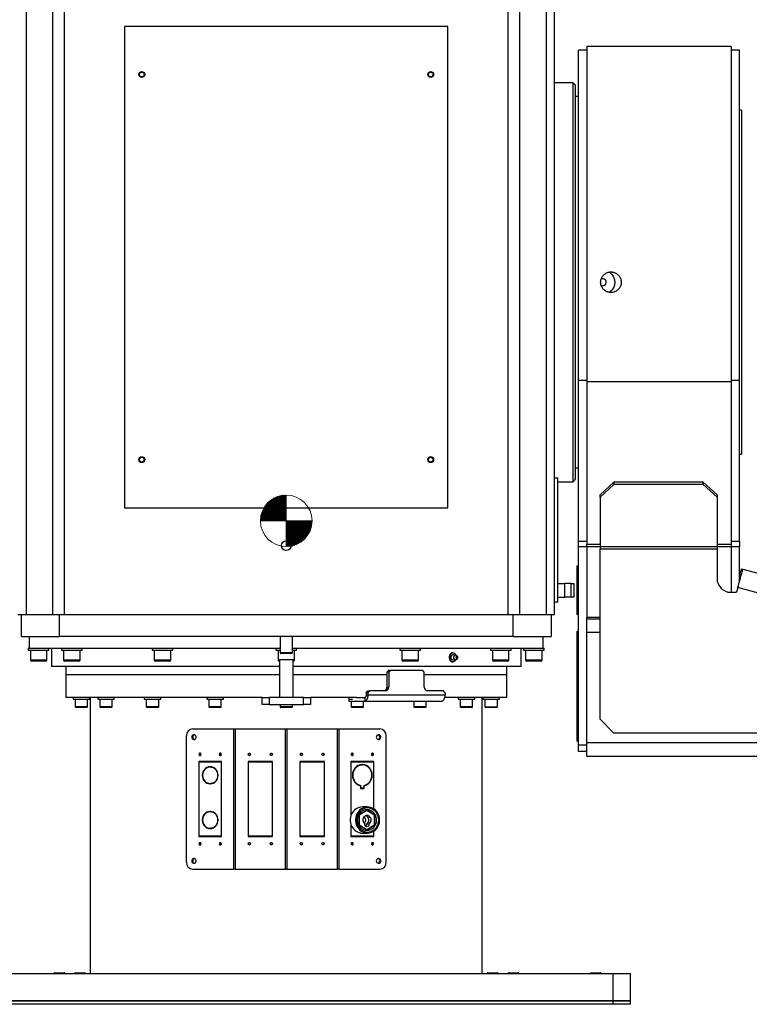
# Model space of a CAD drawing. Header units: millimetres. Extents: x 36 to 588, y 6 to 414.
# Tile 6 of 30: x 182 to 253, y 270 to 366. Entities that reach past the tile are written whole.
import ezdxf

# ---------------------------------------------------------------- set-up
doc = ezdxf.new("R2010")
doc.units = ezdxf.units.MM

# ---------------------------------------------------------------- blocks, each defined once
blk = doc.blocks.new('Schwerpunkt')
at = {"linetype": 'Continuous', "true_color": 0x808080}
h = blk.add_hatch(dxfattribs=at)
h.set_pattern_fill('ANSI31', color=8, scale=0.25, style=0)
edge = h.paths.add_edge_path(flags=0)
edge.add_line((0, 0), (-25, 0))
edge.add_arc((0, 0), 25, 90, 180, ccw=False)
edge.add_line((0, 25), (0, 0))
h = blk.add_hatch(dxfattribs=at)
h.set_pattern_fill('ANSI31', color=8, scale=0.25, style=0)
edge = h.paths.add_edge_path(flags=0)
edge.add_line((0, 0), (25, 0))
edge.add_arc((0, 0), 25, 270, 360, ccw=False)
edge.add_line((0, -25), (0, 0))
at = {"color": 7, "linetype": 'Continuous', "lineweight": 0}
for q in [(0, 25), (-25, 0), (0, -25), (25, 0)]:
    blk.add_line((0, 0), q, dxfattribs=at)
blk.add_circle((0, 0), 25, dxfattribs=at)
for start, end in [(90, 180), (270, 0)]:
    blk.add_arc((0, 0), 25, start, end, dxfattribs=at)

msp = doc.modelspace()

# ---------------------------------------------------------------- linework, layer by layer
at = {"color": 7, "linetype": 'Continuous', "lineweight": 30}
for p, q in [((182.7945, 367.13847), (182.7945, 308.13846)), ((185.36019, 308.13846), (185.36019, 367.13847)), ((186.49156, 308.13846), (186.49156, 367.13847)), ((229.49941, 308.13846), (229.49941, 367.13847)), ((230.63078, 308.13846), (230.63078, 367.13847)), ((233.19646, 367.13847), (233.19646, 308.13846)), ((233.99548, 308.13846), (233.99548, 367.13847)), ((223.66215, 365.13847), (192.32881, 365.13847)), ((192.32881, 365.13847), (192.32881, 318.4718)), ((223.66215, 318.4718), (223.66215, 365.13847)), ((236.32882, 330.82956), (236.32882, 362.83847)), ((237.12882, 363.20513), (237.12882, 330.6746)), ((251.12882, 363.20513), (251.12882, 330.6746)), ((251.92881, 330.82956), (251.92881, 362.83847)), ((235.79548, 321.00513), (235.79548, 359.6718)), ((235.99548, 359.4718), (235.99548, 321.20513)), ((252.12881, 357.00513), (252.12881, 323.6718)), ((236.32882, 330.82956), (237.12882, 330.82956)), ((236.32882, 315.24542), (236.32882, 330.82956)), ((251.12882, 330.6746), (237.12882, 330.6746)), ((237.12882, 330.6746), (237.12882, 314.9587)), ((251.12882, 330.82956), (251.92881, 330.82956)), ((251.12882, 330.6746), (251.12882, 314.9587)), ((251.92881, 315.24542), (251.92881, 330.82956)), ((234.32882, 321.33847), (233.99548, 321.33847)), ((234.32882, 309.33847), (234.32882, 321.33847)), ((238.40696, 319.7389), (239.74029, 320.94731)), ((239.74029, 320.72192), (238.40696, 319.5135)), ((239.74029, 320.94731), (239.74029, 320.72192)), ((248.40696, 320.94731), (239.74029, 320.94731)), ((248.40696, 320.72192), (239.74029, 320.72192)), ((248.40696, 320.72192), (248.40696, 320.94731)), ((248.40696, 320.94731), (249.74029, 319.7389)), ((249.74029, 319.5135), (248.40696, 320.72192)), ((238.40696, 319.5135), (238.40696, 319.7389)), ((238.40696, 319.5135), (238.40696, 314.67986)), ((249.74029, 319.7389), (249.74029, 319.5135)), ((249.74029, 319.5135), (249.74029, 314.67986)), ((192.32881, 318.4718), (223.66215, 318.4718)), ((236.32882, 315.24542), (237.12882, 315.24542)), ((236.32882, 314.68193), (236.32882, 315.24542)), ((251.12882, 315.24542), (251.92881, 315.24542)), ((251.92881, 315.24542), (251.92881, 314.68193)), ((237.12882, 314.68193), (236.32882, 314.68193)), ((236.32882, 295.50513), (236.32882, 314.68193)), ((237.12882, 314.67695), (237.12882, 314.9587)), ((237.12882, 314.9587), (238.40696, 314.9587)), ((237.12882, 314.67695), (237.12882, 307.83847)), ((238.40696, 314.67695), (237.12882, 314.67695)), ((249.74029, 314.67986), (238.40696, 314.67986)), ((238.40696, 314.67986), (238.40696, 314.45447)), ((249.74029, 314.45447), (238.40696, 314.45447)), ((238.40696, 297.96647), (238.40696, 314.45447)), ((249.74029, 314.9587), (251.12882, 314.9587)), ((249.74029, 314.67986), (249.74029, 314.45447)), ((251.12882, 314.67695), (249.74029, 314.67695)), ((249.74029, 314.45447), (249.74029, 311.61345)), ((251.12882, 314.9587), (251.12882, 314.67695)), ((251.92881, 314.68193), (251.12882, 314.68193)), ((251.12882, 314.67695), (251.12882, 310.28012)), ((251.92881, 311.35229), (251.92881, 314.68193)), ((236.32882, 312.80513), (236.16215, 312.80513)), ((236.16215, 312.80513), (236.16215, 308.13846)), ((251.97861, 312.05329), (252.11665, 312.56845)), ((252.11665, 312.56845), (252.24544, 312.53395)), ((252.24544, 312.53395), (268.3442, 308.22029)), ((251.92881, 312.06664), (251.97861, 312.05329)), ((251.97861, 312.05329), (252.1074, 312.01878)), ((234.32882, 311.13847), (234.99548, 311.13847)), ((234.99548, 309.80513), (234.99548, 311.13847)), ((235.59548, 311.13847), (234.99548, 311.13847)), ((235.59548, 309.80513), (235.59548, 311.13847)), ((235.59548, 311.13847), (235.86215, 311.13847)), ((235.86215, 311.13847), (235.86215, 309.80513)), ((251.07363, 310.28012), (251.64153, 310.28012)), ((251.76231, 310.73088), (251.64153, 310.28012)), ((267.86107, 306.41723), (251.76231, 310.73088)), ((234.32882, 309.33847), (233.99548, 309.33847)), ((234.32882, 309.80513), (234.99548, 309.80513)), ((235.59548, 309.80513), (234.99548, 309.80513)), ((235.86215, 309.80513), (235.59548, 309.80513)), ((181.99548, 308.13846), (182.66215, 308.13846)), ((182.32882, 306.00513), (182.32882, 308.13846)), ((182.66215, 308.13846), (182.7945, 308.13846)), ((182.7945, 308.13846), (185.36019, 308.13846)), ((185.36019, 308.13846), (186.49156, 308.13846)), ((185.99548, 308.13846), (185.99548, 306.00513)), ((186.49156, 308.13846), (229.49941, 308.13846)), ((229.49941, 308.13846), (230.63078, 308.13846)), ((229.99548, 306.00513), (229.99548, 308.13846)), ((230.63078, 308.13846), (233.19646, 308.13846)), ((233.19646, 308.13846), (233.32881, 308.13846)), ((233.32881, 308.13846), (233.99548, 308.13846)), ((233.66215, 308.13846), (233.66215, 306.00513)), ((236.32882, 308.13846), (236.16215, 308.13846)), ((238.40696, 307.83847), (237.12882, 307.83847)), ((237.12882, 307.25372), (237.12882, 307.83847)), ((237.12882, 307.70513), (238.40696, 307.70513)), ((236.19548, 306.1718), (236.19548, 306.50513)), ((236.19548, 306.50513), (236.32882, 306.50513)), ((237.12882, 306.3718), (237.12882, 307.25372)), ((182.32882, 306.00513), (185.99548, 306.00513)), ((229.99548, 306.00513), (185.99548, 306.00513)), ((229.99548, 306.00513), (233.66215, 306.00513)), ((236.19548, 306.1718), (236.32882, 306.1718)), ((236.19548, 296.1718), (236.19548, 306.1718)), ((237.12882, 295.70513), (237.12882, 306.3718)), ((238.40696, 306.3718), (237.12882, 306.3718)), ((182.99548, 304.8718), (183.09548, 304.8718)), ((182.99548, 304.6718), (184.99548, 304.6718)), ((183.09944, 304.8718), (186.21087, 304.8718)), ((186.21087, 304.6718), (186.34485, 304.6718)), ((186.21289, 304.8718), (186.34485, 304.8718)), ((186.34485, 304.8718), (186.65686, 304.8718)), ((186.34485, 304.6718), (188.21087, 304.6718)), ((186.65686, 304.8718), (195.16297, 304.8718)), ((194.99548, 304.6718), (195.49548, 304.6718)), ((195.16297, 304.8718), (195.49548, 304.8718)), ((195.49548, 304.8718), (195.93195, 304.8718)), ((195.49548, 304.6718), (196.99548, 304.6718)), ((195.93195, 304.8718), (207.39548, 304.8718)), ((206.99548, 304.6718), (207.39548, 304.6718)), ((208.59548, 304.8718), (220.05901, 304.8718)), ((208.59548, 304.6718), (208.99548, 304.6718)), ((218.99548, 304.6718), (220.49548, 304.6718)), ((220.05901, 304.8718), (220.49548, 304.8718)), ((220.49548, 304.8718), (220.82799, 304.8718)), ((220.49548, 304.6718), (220.99548, 304.6718)), ((220.82799, 304.8718), (229.3341, 304.8718)), ((227.78009, 304.6718), (229.64612, 304.6718)), ((229.3341, 304.8718), (229.64612, 304.8718)), ((229.64612, 304.8718), (229.77807, 304.8718)), ((229.64612, 304.6718), (229.78009, 304.6718)), ((229.78009, 304.8718), (232.89152, 304.8718)), ((230.99548, 304.6718), (232.99548, 304.6718)), ((232.89152, 304.8718), (232.99548, 304.8718)), ((183.99548, 303.7118), (183.19548, 303.7118)), ((183.99548, 303.60513), (183.30215, 303.60513)), ((184.79548, 303.7118), (183.99548, 303.7118)), ((184.68882, 303.60513), (183.99548, 303.60513)), ((187.61087, 303.7118), (186.41087, 303.7118)), ((187.55754, 303.60513), (186.51754, 303.60513)), ((187.90421, 303.60513), (187.55754, 303.60513)), ((188.01087, 303.7118), (187.61087, 303.7118)), ((196.6883, 303.7118), (195.19548, 303.7118)), ((196.59593, 303.60513), (195.30215, 303.60513)), ((196.68882, 303.60513), (196.59593, 303.60513)), ((196.79548, 303.7118), (196.6883, 303.7118)), ((207.32881, 303.7118), (207.19548, 303.7118)), ((207.32881, 303.60513), (207.30215, 303.60513)), ((208.66215, 303.73847), (207.32881, 303.73847)), ((208.59548, 304.40513), (207.39548, 304.40513)), ((208.52881, 304.33847), (207.46215, 304.33847)), ((208.79548, 303.7118), (208.66215, 303.7118)), ((208.68881, 303.60513), (208.66215, 303.60513)), ((220.79548, 303.7118), (219.19548, 303.7118)), ((220.68881, 303.60513), (219.30215, 303.60513)), ((229.58009, 303.7118), (227.98009, 303.7118)), ((229.47342, 303.60513), (228.08676, 303.60513)), ((232.79548, 303.7118), (231.19548, 303.7118)), ((232.68882, 303.60513), (231.30215, 303.60513)), ((207.32881, 303.0718), (185.22881, 303.0718)), ((230.76215, 303.0718), (208.66215, 303.0718)), ((217.75349, 302.53847), (217.92624, 302.73847)), ((218.09422, 302.73847), (217.92148, 302.53847)), ((217.92624, 302.73847), (218.09422, 302.73847)), ((218.09422, 302.73847), (221.20362, 302.73847)), ((221.37637, 302.53847), (221.20362, 302.73847)), ((207.32881, 302.2718), (186.62882, 302.2718)), ((207.32881, 302.2718), (186.62882, 302.2718)), ((217.75349, 302.2718), (208.66215, 302.2718)), ((217.75349, 302.2718), (208.66215, 302.2718)), ((217.92148, 302.53847), (217.75349, 302.53847)), ((217.75349, 302.53847), (217.75349, 301.0718)), ((217.92148, 302.53847), (217.92148, 301.0718)), ((221.37637, 301.0718), (221.37637, 302.53847)), ((229.36215, 302.2718), (221.37637, 302.2718)), ((229.36215, 302.2718), (221.37637, 302.2718)), ((215.73814, 300.53847), (215.91088, 300.73847)), ((216.07887, 300.73847), (215.90613, 300.53847)), ((215.91088, 300.73847), (216.07887, 300.73847)), ((217.63357, 300.73847), (216.07887, 300.73847)), ((217.75349, 301.0718), (217.92148, 301.0718)), ((223.21897, 300.73847), (221.66427, 300.73847)), ((223.39172, 300.53847), (223.21897, 300.73847)), ((205.66215, 300.0718), (186.62882, 300.0718)), ((187.33519, 299.90513), (188.93519, 299.90513)), ((189.73064, 299.90513), (191.33064, 299.90513)), ((194.2326, 299.90513), (194.30354, 299.90513)), ((194.30354, 299.90513), (195.8326, 299.90513)), ((200.29807, 299.90513), (200.52562, 299.90513)), ((200.52562, 299.90513), (201.89808, 299.90513)), ((205.66215, 299.40513), (205.66215, 300.0718)), ((205.66215, 300.0718), (206.32881, 300.0718)), ((206.32881, 300.0718), (206.32881, 299.40513)), ((209.66215, 300.0718), (206.32881, 300.0718)), ((209.66215, 299.40513), (209.66215, 300.0718)), ((209.66215, 300.0718), (210.32881, 300.0718)), ((210.32881, 300.0718), (210.32881, 299.40513)), ((214.79705, 300.0718), (210.32881, 300.0718)), ((214.05824, 300.0718), (214.05824, 299.73847)), ((214.05824, 299.73847), (215.60375, 299.73847)), ((214.10066, 299.90513), (214.40625, 299.90513)), ((214.79705, 300.0718), (215.60375, 300.0718)), ((215.60375, 300.0718), (215.60375, 299.73847)), ((215.60375, 299.73847), (223.08934, 299.73847)), ((215.73814, 300.53847), (215.73814, 300.33847)), ((215.90613, 300.53847), (215.73814, 300.53847)), ((215.73814, 300.33847), (215.90613, 300.33847)), ((215.90613, 300.53847), (215.90613, 300.33847)), ((215.90613, 300.33847), (223.39172, 300.33847)), ((229.36215, 300.0718), (223.36021, 300.0718)), ((223.39172, 300.53847), (223.39172, 300.33847)), ((224.66033, 299.90513), (225.91127, 299.90513)), ((225.91127, 299.90513), (226.26033, 299.90513)), ((227.05577, 299.90513), (228.50552, 299.90513)), ((228.50552, 299.90513), (228.65577, 299.90513)), ((188.56742, 299.18513), (187.53519, 299.18513)), ((188.50979, 299.10513), (187.61519, 299.10513)), ((188.65519, 299.10513), (188.50979, 299.10513)), ((188.73519, 299.18513), (188.56742, 299.18513)), ((191.07913, 299.18513), (189.93063, 299.18513)), ((191.006, 299.10513), (190.01064, 299.10513)), ((191.05064, 299.10513), (191.006, 299.10513)), ((191.13064, 299.18513), (191.07913, 299.18513)), ((195.6326, 299.18513), (194.4326, 299.18513)), ((195.5526, 299.10513), (194.5126, 299.10513)), ((201.69808, 299.18513), (200.49808, 299.18513)), ((201.61807, 299.10513), (200.57808, 299.10513)), ((206.32881, 299.40513), (205.66215, 299.40513)), ((206.32881, 299.40513), (209.66215, 299.40513)), ((208.59548, 299.18513), (207.39548, 299.18513)), ((208.51548, 299.10513), (207.47548, 299.10513)), ((210.32881, 299.40513), (209.66215, 299.40513)), ((215.49289, 299.18513), (214.29289, 299.18513)), ((215.41289, 299.10513), (214.37289, 299.10513)), ((221.55837, 299.18513), (220.35836, 299.18513)), ((221.47836, 299.10513), (220.43837, 299.10513)), ((226.06033, 299.18513), (224.86033, 299.18513)), ((225.98033, 299.10513), (224.94033, 299.10513)), ((227.25577, 299.18513), (228.45577, 299.18513)), ((228.37577, 299.10513), (227.33577, 299.10513)), ((239.74029, 296.63313), (238.40696, 297.96647)), ((198.92738, 297.03847), (202.901, 297.03847)), ((202.901, 283.43847), (202.901, 297.03847)), ((202.901, 297.03847), (203.03549, 297.03847)), ((203.03549, 297.03847), (203.03549, 283.43847)), ((203.03549, 297.03847), (207.92587, 297.03847)), ((207.92587, 283.43847), (207.92587, 297.03847)), ((207.92587, 297.03847), (208.0651, 297.03847)), ((208.0651, 297.03847), (208.0651, 283.43847)), ((208.0651, 297.03847), (212.95548, 297.03847)), ((212.95548, 283.43847), (212.95548, 297.03847)), ((212.95548, 297.03847), (213.08996, 297.03847)), ((213.08996, 297.03847), (213.08996, 283.43847)), ((213.08996, 297.03847), (217.06359, 297.03847)), ((198.31146, 284.10513), (198.31146, 296.3718)), ((217.67951, 284.10513), (217.67951, 296.3718)), ((236.19548, 296.1718), (236.32882, 296.1718)), ((236.19548, 295.83847), (236.19548, 296.1718)), ((266.40696, 296.63313), (239.74029, 296.63313)), ((236.19548, 295.83847), (236.32882, 295.83847)), ((236.32882, 295.50513), (237.12882, 295.50513)), ((236.32882, 294.83847), (236.32882, 295.50513)), ((237.12882, 294.3718), (237.12882, 295.70513)), ((237.12882, 295.70513), (314.16215, 295.70513)), ((237.12882, 294.83847), (236.32882, 294.83847)), ((298.62852, 294.3718), (237.12882, 294.3718)), ((200.60705, 293.8718), (199.51379, 293.8718)), ((199.51379, 293.8718), (199.51379, 290.25513)), ((199.54459, 293.83847), (200.60705, 293.83847)), ((199.54459, 290.25513), (199.54459, 293.83847)), ((199.61584, 293.8718), (199.61584, 293.83847)), ((200.60705, 293.83847), (200.60705, 293.8718)), ((200.60705, 293.33829), (200.60705, 293.37163)), ((201.7311, 293.8718), (200.63785, 293.8718)), ((200.63785, 293.8718), (200.63785, 293.83847)), ((200.63785, 293.83847), (201.70031, 293.83847)), ((200.63785, 293.37163), (200.63785, 293.33829)), ((200.73989, 293.33829), (200.63785, 293.33829)), ((200.73989, 293.8718), (200.73989, 293.83847)), ((200.73989, 293.36205), (200.73989, 293.33829)), ((201.70031, 293.83847), (201.70031, 290.25513)), ((201.7311, 293.83847), (201.70031, 293.83847)), ((201.7311, 290.25513), (201.7311, 293.8718)), ((205.46415, 293.8718), (204.29094, 293.8718)), ((204.29094, 293.8718), (204.29094, 290.25513)), ((204.32399, 293.83847), (205.46415, 293.83847)), ((204.32399, 290.25513), (204.32399, 293.83847)), ((204.32575, 293.8718), (204.32575, 293.83847)), ((205.46415, 293.83847), (205.46415, 293.8718)), ((206.67041, 293.8718), (205.4972, 293.8718)), ((205.4972, 293.8718), (205.4972, 293.83847)), ((205.4972, 293.83847), (206.63736, 293.83847)), ((205.53201, 293.8718), (205.53201, 293.83847)), ((206.63736, 293.83847), (206.63736, 290.25513)), ((206.67041, 293.83847), (206.63736, 293.83847)), ((206.67041, 290.25513), (206.67041, 293.8718)), ((210.49376, 293.8718), (209.32055, 293.8718)), ((209.32055, 293.8718), (209.32055, 290.25513)), ((209.32055, 293.83847), (209.3536, 293.83847)), ((209.3536, 293.83847), (210.49376, 293.83847)), ((209.3536, 290.25513), (209.3536, 293.83847)), ((210.45895, 293.83847), (210.45895, 293.8718)), ((210.49376, 293.83847), (210.49376, 293.8718)), ((211.70002, 293.8718), (210.52681, 293.8718)), ((210.52681, 293.8718), (210.52681, 293.83847)), ((210.52681, 293.83847), (211.66697, 293.83847)), ((211.66521, 293.83847), (211.66521, 293.8718)), ((211.66697, 293.83847), (211.66697, 290.25513)), ((211.70002, 290.25513), (211.70002, 293.8718)), ((215.35312, 293.8718), (214.25986, 293.8718)), ((214.25986, 293.8718), (214.25986, 290.25513)), ((214.25986, 293.83847), (214.29066, 293.83847)), ((214.29066, 293.83847), (215.35312, 293.83847)), ((214.29066, 290.25513), (214.29066, 293.83847)), ((215.25107, 293.83847), (215.25107, 293.8718)), ((215.25107, 293.53833), (215.25107, 293.56395)), ((215.25107, 293.53833), (215.35312, 293.53833)), ((215.35312, 293.83847), (215.35312, 293.8718)), ((215.35312, 293.53833), (215.35312, 293.57167)), ((216.47717, 293.8718), (215.38391, 293.8718)), ((215.38391, 293.8718), (215.38391, 293.83847)), ((215.38391, 293.83847), (216.44637, 293.83847)), ((215.38391, 293.57167), (215.38391, 293.53833)), ((216.37512, 293.83847), (216.37512, 293.8718)), ((216.44637, 293.83847), (216.44637, 290.25513)), ((216.47717, 290.25513), (216.47717, 293.8718)), ((199.8527, 292.55513), (199.8835, 292.55513)), ((199.8835, 292.5218), (199.8527, 292.5218)), ((201.36139, 292.55513), (201.39219, 292.55513)), ((201.39219, 292.5218), (201.36139, 292.5218)), ((214.41396, 292.55513), (214.44476, 292.55513)), ((214.44476, 292.5218), (214.41396, 292.5218)), ((216.29227, 292.55513), (216.32307, 292.55513)), ((216.32307, 292.5218), (216.29227, 292.5218)), ((200.60705, 291.7053), (200.60705, 291.73864)), ((200.63785, 291.73864), (200.63785, 291.7053)), ((200.73989, 291.73864), (200.63785, 291.73864)), ((200.73989, 291.73864), (200.73989, 291.71489)), ((215.10633, 291.5536), (215.03404, 291.57063)), ((215.10633, 291.5536), (215.20838, 291.5536)), ((215.10633, 291.54487), (215.10633, 291.5536)), ((215.17758, 291.52601), (215.17758, 291.25847)), ((215.17758, 291.2918), (215.20838, 291.2918)), ((215.17758, 291.25847), (215.35312, 291.25847)), ((215.20838, 291.2918), (215.20838, 291.5536)), ((215.35312, 291.2918), (215.20838, 291.2918)), ((215.25107, 291.25847), (215.25107, 291.2918)), ((215.35312, 291.25847), (215.35312, 291.2918)), ((215.52865, 291.2918), (215.38391, 291.2918)), ((215.38391, 291.2918), (215.38391, 291.25847)), ((215.38391, 291.25847), (215.55945, 291.25847)), ((215.4574, 291.25847), (215.4574, 291.2918)), ((215.52865, 291.54487), (215.60094, 291.57063)), ((215.52865, 291.5536), (215.52865, 291.2918)), ((215.52865, 291.52601), (215.55945, 291.52601)), ((215.55945, 291.25847), (215.55945, 291.52601)), ((199.51379, 290.25513), (199.54459, 290.25513)), ((199.54459, 290.2218), (199.51379, 290.2218)), ((199.51379, 290.2218), (199.51379, 286.60513)), ((199.54459, 286.63847), (199.54459, 290.2218)), ((201.70031, 290.25513), (201.7311, 290.25513)), ((201.7311, 290.2218), (201.70031, 290.2218)), ((201.70031, 290.2218), (201.70031, 286.63847)), ((201.7311, 286.60513), (201.7311, 290.2218)), ((204.29094, 290.25513), (204.32399, 290.25513)), ((204.32399, 290.2218), (204.29094, 290.2218)), ((204.29094, 290.2218), (204.29094, 286.60513)), ((204.32399, 286.63847), (204.32399, 290.2218)), ((206.63736, 290.25513), (206.67041, 290.25513)), ((206.67041, 290.2218), (206.63736, 290.2218)), ((206.63736, 290.2218), (206.63736, 286.63847)), ((206.67041, 286.60513), (206.67041, 290.2218)), ((209.32055, 290.25513), (209.3536, 290.25513)), ((209.3536, 290.2218), (209.32055, 290.2218)), ((209.32055, 290.2218), (209.32055, 286.60513)), ((209.3536, 286.63847), (209.3536, 290.2218)), ((211.66697, 290.25513), (211.70002, 290.25513)), ((211.70002, 290.2218), (211.66697, 290.2218)), ((211.66697, 290.2218), (211.66697, 286.63847)), ((211.70002, 286.60513), (211.70002, 290.2218)), ((214.25986, 290.25513), (214.29066, 290.25513)), ((214.29066, 290.2218), (214.25986, 290.2218)), ((214.25986, 290.2218), (214.25986, 288.61065)), ((214.29066, 288.69842), (214.29066, 290.2218)), ((216.44637, 290.25513), (216.47717, 290.25513)), ((216.47717, 290.2218), (216.44637, 290.2218)), ((216.44637, 290.2218), (216.44637, 289.31282)), ((216.47717, 289.29367), (216.47717, 290.2218)), ((200.60705, 289.00496), (200.60705, 289.0383)), ((200.63785, 289.0383), (200.63785, 289.00496)), ((200.73989, 289.00496), (200.63785, 289.00496)), ((200.73989, 289.02871), (200.73989, 289.00496)), ((215.82774, 289.14814), (215.07323, 288.67664)), ((215.07323, 288.67664), (215.07323, 287.73363)), ((215.07323, 288.66701), (215.07588, 288.66701)), ((215.81498, 289.12889), (215.07588, 288.66701)), ((215.07588, 288.66701), (215.07588, 287.74325)), ((215.79694, 289.12889), (215.81498, 289.12889)), ((216.55408, 288.66701), (215.81498, 289.12889)), ((216.58224, 288.67664), (215.82774, 289.14814)), ((216.58224, 288.67664), (216.53868, 288.67664)), ((216.55408, 287.74325), (216.55408, 288.66701)), ((216.58224, 287.73363), (216.58224, 288.67664)), ((199.8527, 288.2218), (199.8835, 288.2218)), ((199.8835, 288.18847), (199.8527, 288.18847)), ((200.60705, 287.37197), (200.60705, 287.40531)), ((200.63785, 287.40531), (200.63785, 287.37197)), ((200.73989, 287.40531), (200.63785, 287.40531)), ((200.73989, 287.40531), (200.73989, 287.38155)), ((201.36139, 288.2218), (201.39219, 288.2218)), ((201.39219, 288.18847), (201.36139, 288.18847)), ((214.25986, 287.79962), (214.25986, 286.60513)), ((214.29066, 286.63847), (214.29066, 287.71184)), ((215.07323, 287.74325), (215.07588, 287.74325)), ((215.07323, 287.73363), (215.82774, 287.26213)), ((215.07588, 287.74325), (215.81498, 287.28137)), ((215.53467, 287.94046), (215.57294, 287.94046)), ((215.79683, 287.83718), (216.02644, 287.83718)), ((215.81498, 287.28137), (216.55408, 287.74325)), ((215.82774, 287.26213), (216.58224, 287.73363)), ((216.58224, 287.73363), (216.53868, 287.73363)), ((199.51379, 286.60513), (200.60705, 286.60513)), ((200.60705, 286.63847), (199.54459, 286.63847)), ((199.61584, 286.63847), (199.61584, 286.60513)), ((199.66036, 286.60513), (199.66036, 286.63847)), ((200.0438, 286.63847), (200.0438, 286.60513)), ((200.60705, 286.60513), (200.60705, 286.63847)), ((201.70031, 286.63847), (200.63785, 286.63847)), ((200.63785, 286.63847), (200.63785, 286.60513)), ((200.63785, 286.60513), (201.7311, 286.60513)), ((200.73989, 286.63847), (200.73989, 286.60513)), ((201.7311, 286.63847), (201.70031, 286.63847)), ((204.29094, 286.60513), (205.46415, 286.60513)), ((205.46415, 286.63847), (204.32399, 286.63847)), ((204.32575, 286.63847), (204.32575, 286.60513)), ((205.46415, 286.60513), (205.46415, 286.63847)), ((206.63736, 286.63847), (205.4972, 286.63847)), ((205.4972, 286.63847), (205.4972, 286.60513)), ((205.4972, 286.60513), (206.67041, 286.60513)), ((205.53201, 286.63847), (205.53201, 286.60513)), ((206.67041, 286.63847), (206.63736, 286.63847)), ((209.32055, 286.63847), (209.3536, 286.63847)), ((209.32055, 286.60513), (210.49376, 286.60513)), ((210.49376, 286.63847), (209.3536, 286.63847)), ((210.45895, 286.60513), (210.45895, 286.63847)), ((210.49376, 286.60513), (210.49376, 286.63847)), ((211.66697, 286.63847), (210.52681, 286.63847)), ((210.52681, 286.63847), (210.52681, 286.60513)), ((210.52681, 286.60513), (211.70002, 286.60513)), ((211.66521, 286.60513), (211.66521, 286.63847)), ((214.25986, 286.63847), (214.29066, 286.63847)), ((214.25986, 286.60513), (215.35312, 286.60513)), ((215.35312, 286.63847), (214.29066, 286.63847)), ((215.17758, 286.95544), (215.17758, 286.92513)), ((215.17758, 286.9518), (215.19917, 286.9518)), ((215.17758, 286.92513), (215.35312, 286.92513)), ((215.25107, 286.92513), (215.25107, 286.94486)), ((215.25107, 286.60513), (215.25107, 286.63847)), ((215.35312, 286.92513), (215.35312, 286.93858)), ((215.35312, 286.60513), (215.35312, 286.63847)), ((215.38391, 286.93847), (215.38391, 286.92513)), ((215.38391, 286.92513), (215.55945, 286.92513)), ((216.44637, 286.63847), (215.38391, 286.63847)), ((215.38391, 286.63847), (215.38391, 286.60513)), ((215.38391, 286.60513), (216.47717, 286.60513)), ((215.4574, 286.92513), (215.4574, 286.93847)), ((215.55945, 286.92513), (215.55945, 286.93847)), ((215.79694, 287.28137), (215.81498, 287.28137)), ((215.94716, 286.60513), (215.94716, 286.63847)), ((216.33061, 286.63847), (216.33061, 286.60513)), ((216.37512, 286.60513), (216.37512, 286.63847)), ((216.44637, 287.09744), (216.44637, 286.63847)), ((216.47717, 286.60513), (216.47717, 287.1166)), ((198.92738, 283.43847), (202.901, 283.43847)), ((203.03549, 283.43847), (202.901, 283.43847)), ((203.03549, 283.43847), (207.92587, 283.43847)), ((208.0651, 283.43847), (207.92587, 283.43847)), ((208.0651, 283.43847), (212.95548, 283.43847)), ((213.08996, 283.43847), (212.95548, 283.43847)), ((213.08996, 283.43847), (217.06359, 283.43847)), ((176.32882, 273.33847), (239.66215, 273.33847)), ((185.52881, 273.40513), (186.46215, 273.40513)), ((187.52881, 273.40513), (188.46215, 273.40513)), ((227.52882, 273.40513), (228.46215, 273.40513)), ((229.52882, 273.40513), (230.46215, 273.40513)), ((237.52881, 273.40513), (238.46215, 273.40513)), ((239.66215, 270.6718), (239.66215, 273.33847)), ((239.66215, 273.33847), (241.32881, 273.33847)), ((241.32881, 273.33847), (241.32881, 270.6718)), ((239.66215, 270.6718), (176.32882, 270.6718)), ((176.32882, 270.6718), (239.66215, 270.6718)), ((239.66215, 270.33847), (176.32882, 270.33847)), ((239.66215, 270.33847), (239.66215, 270.6718)), ((239.66215, 270.6718), (241.32881, 270.6718)), ((241.32881, 270.6718), (239.66215, 270.6718)), ((241.32881, 270.33847), (239.66215, 270.33847)), ((241.32881, 270.6718), (241.32881, 270.33847))]:
    msp.add_line(p, q, dxfattribs=at)
at = {"color": 7, "linetype": 'Continuous', "lineweight": 30, "flags": 128}
for points in [[(238.50542, 340.04028), (238.57126, 340.01409), (238.66215, 340.0016)], [(251.76231, 310.73088), (251.8164, 310.93276), (251.86982, 311.1321), (251.92188, 311.3264), (251.97193, 311.5132), (252.01935, 311.69017), (252.06354, 311.85507), (252.10393, 312.00584), (252.14004, 312.14057), (252.17138, 312.25758), (252.19759, 312.35539), (252.21832, 312.43276), (252.23333, 312.48874), (252.2424, 312.5226), (252.24544, 312.53395)], [(223.85824, 303.9718), (223.8665, 304.07173), (223.89084, 304.16628), (223.92993, 304.25034), (223.98168, 304.31938), (224.04329, 304.36969), (224.11145, 304.39855), (224.18247, 304.4044), (224.25254, 304.38693), (224.31786, 304.34708), (224.37493, 304.287), (224.42066, 304.20992), (224.43676, 304.17104)], [(224.43676, 303.77256), (224.42066, 303.73368), (224.37493, 303.6566), (224.31786, 303.59652), (224.25254, 303.55667), (224.18247, 303.5392), (224.11145, 303.54505), (224.04329, 303.57391), (223.98168, 303.62421), (223.92993, 303.69326), (223.89084, 303.77732), (223.8665, 303.87187), (223.85824, 303.9718)], [(223.97609, 303.9718), (223.98447, 304.0504), (224.00886, 304.12202), (224.04709, 304.18029), (224.09577, 304.22003), (224.15057, 304.23772), (224.20662, 304.23178), (224.25258, 304.2077)], [(224.25258, 303.7359), (224.20662, 303.71182), (224.15057, 303.70588), (224.09577, 303.72357), (224.04709, 303.76331), (224.00886, 303.82158), (223.98447, 303.8932), (223.97609, 303.9718)], [(224.22062, 303.9718), (224.22906, 304.03176), (224.24354, 304.06722)], [(224.24354, 303.87638), (224.22906, 303.91184), (224.22062, 303.9718)], [(224.47107, 303.9718), (224.47645, 304.01007), (224.49178, 304.04251), (224.51472, 304.06419), (224.54178, 304.0718), (224.56884, 304.06419), (224.59178, 304.04251), (224.60711, 304.01007), (224.61249, 303.9718), (224.60711, 303.93353), (224.59178, 303.90109), (224.56884, 303.87941), (224.54178, 303.8718), (224.51472, 303.87941), (224.49178, 303.90109), (224.47645, 303.93353), (224.47107, 303.9718)], [(215.90613, 300.33847), (215.90032, 300.22141), (215.88311, 300.10886), (215.85517, 300.00512), (215.81756, 299.9142), (215.77174, 299.83958), (215.71946, 299.78414), (215.66274, 299.74999), (215.60375, 299.73847)], [(215.73814, 300.33847), (215.73556, 300.28644), (215.72791, 300.23642), (215.71549, 300.19031), (215.69878, 300.1499), (215.67841, 300.11674), (215.65518, 300.0921), (215.62997, 300.07692), (215.60375, 300.0718)], [(223.08934, 299.73847), (223.14833, 299.74999), (223.20505, 299.78414), (223.25733, 299.83958), (223.30315, 299.9142), (223.34076, 300.00512), (223.3687, 300.10886), (223.38591, 300.22141), (223.39172, 300.33847)], [(198.83499, 296.23847), (198.84667, 296.1627), (198.88044, 296.09515), (198.93265, 296.04313), (198.99764, 296.01227), (199.06836, 296.00593), (199.13716, 296.02479), (199.19656, 296.0668), (199.24015, 296.12741), (199.26319, 296.20006), (199.26319, 296.27687), (199.24015, 296.34952), (199.19656, 296.41013), (199.13716, 296.45215), (199.06836, 296.471), (198.99764, 296.46466), (198.93265, 296.43381), (198.88044, 296.38178), (198.84667, 296.31423), (198.83499, 296.23847)], [(216.72483, 296.23847), (216.73651, 296.1627), (216.77029, 296.09515), (216.8225, 296.04313), (216.88748, 296.01227), (216.9582, 296.00593), (217.027, 296.02479), (217.0864, 296.0668), (217.12999, 296.12741), (217.15303, 296.20006), (217.15303, 296.27687), (217.12999, 296.34952), (217.0864, 296.41013), (217.027, 296.45215), (216.9582, 296.471), (216.88748, 296.46466), (216.8225, 296.43381), (216.77029, 296.38178), (216.73651, 296.31423), (216.72483, 296.23847)], [(199.53535, 294.5718), (199.54308, 294.5297), (199.56511, 294.49402), (199.59808, 294.47017), (199.63698, 294.4618), (199.67587, 294.47017), (199.70884, 294.49402), (199.73087, 294.5297), (199.7386, 294.5718), (199.73087, 294.61389), (199.70884, 294.64958), (199.67587, 294.67343), (199.63698, 294.6818), (199.59808, 294.67343), (199.56511, 294.64958), (199.54308, 294.61389), (199.53535, 294.5718)], [(201.50629, 294.5718), (201.51403, 294.5297), (201.53606, 294.49402), (201.56903, 294.47017), (201.60792, 294.4618), (201.64681, 294.47017), (201.67978, 294.49402), (201.70181, 294.5297), (201.70955, 294.5718), (201.70181, 294.61389), (201.67978, 294.64958), (201.64681, 294.67343), (201.60792, 294.6818), (201.56903, 294.67343), (201.53606, 294.64958), (201.51403, 294.61389), (201.50629, 294.5718)], [(214.28142, 294.5718), (214.28915, 294.5297), (214.31118, 294.49402), (214.34415, 294.47017), (214.38304, 294.4618), (214.42193, 294.47017), (214.4549, 294.49402), (214.47693, 294.5297), (214.48467, 294.5718), (214.47693, 294.61389), (214.4549, 294.64958), (214.42193, 294.67343), (214.38304, 294.6818), (214.34415, 294.67343), (214.31118, 294.64958), (214.28915, 294.61389), (214.28142, 294.5718)], [(216.25236, 294.5718), (216.2601, 294.5297), (216.28213, 294.49402), (216.3151, 294.47017), (216.35399, 294.4618), (216.39288, 294.47017), (216.42585, 294.49402), (216.44788, 294.5297), (216.45561, 294.5718), (216.44788, 294.61389), (216.42585, 294.64958), (216.39288, 294.67343), (216.35399, 294.6818), (216.3151, 294.67343), (216.28213, 294.64958), (216.2601, 294.61389), (216.25236, 294.5718)], [(200.73989, 293.33829), (200.88, 293.32056), (200.90116, 293.31528)], [(215.03404, 293.5063), (215.10979, 293.52398), (215.25107, 293.53833)], [(200.90116, 291.76166), (200.88, 291.75637), (200.73989, 291.73864)], [(215.36852, 289.4718), (215.20917, 289.46), (215.05279, 289.42483), (214.90229, 289.36693), (214.76047, 289.2874), (214.62999, 289.1877), (214.51326, 289.0697), (214.41246, 288.93559), (214.32947, 288.78788), (214.26584, 288.62931), (214.22274, 288.46284), (214.201, 288.29157), (214.201, 288.11869), (214.22274, 287.94742), (214.26584, 287.78095), (214.32947, 287.62238), (214.41246, 287.47467), (214.51326, 287.34057), (214.62999, 287.22256), (214.76047, 287.12287), (214.90229, 287.04333), (215.05279, 286.98544), (215.20917, 286.95026), (215.36852, 286.93847), (215.36852, 286.93847)], [(215.87876, 286.93847), (216.03811, 286.95026), (216.19449, 286.98544), (216.34499, 287.04333), (216.4868, 287.12287), (216.61729, 287.22256), (216.73402, 287.34057), (216.83482, 287.47467), (216.91781, 287.62238), (216.98144, 287.78095), (217.02453, 287.94742), (217.04628, 288.11869), (217.04628, 288.29157), (217.02453, 288.46284), (216.98144, 288.62931), (216.91781, 288.78788), (216.83482, 288.93559), (216.73402, 289.0697), (216.61729, 289.1877), (216.4868, 289.2874), (216.34499, 289.36693), (216.19449, 289.42483), (216.03811, 289.46), (215.87876, 289.4718), (215.71941, 289.46), (215.56303, 289.42483), (215.41253, 289.36693), (215.27072, 289.2874), (215.14023, 289.1877), (215.0235, 289.0697), (214.9227, 288.93559), (214.83971, 288.78788), (214.77608, 288.62931), (214.73299, 288.46284), (214.71124, 288.29157), (214.71124, 288.11869), (214.73299, 287.94742), (214.77608, 287.78095), (214.83971, 287.62238), (214.9227, 287.47467), (215.0235, 287.34057), (215.14023, 287.22256), (215.27072, 287.12287), (215.41253, 287.04333), (215.56303, 286.98544), (215.71941, 286.95026), (215.87876, 286.93847)], [(215.87876, 287.03847), (216.03216, 287.05034), (216.18243, 287.08572), (216.32652, 287.1439), (216.46149, 287.22367), (216.58461, 287.32342), (216.69335, 287.44113), (216.78551, 287.57439), (216.85922, 287.72048), (216.91296, 287.87645), (216.94565, 288.0391), (216.95662, 288.20513), (216.94565, 288.37117), (216.91296, 288.53382), (216.85922, 288.68978), (216.78551, 288.83588), (216.69335, 288.96914), (216.58461, 289.08684), (216.46149, 289.1866), (216.32652, 289.26637), (216.18243, 289.32454), (216.03216, 289.35992), (215.87876, 289.3718), (215.72536, 289.35992), (215.57509, 289.32454), (215.431, 289.26637), (215.29603, 289.1866), (215.17291, 289.08684), (215.06417, 288.96914), (214.97201, 288.83588), (214.8983, 288.68978), (214.84456, 288.53382), (214.81187, 288.37117), (214.8009, 288.20513), (214.81187, 288.0391), (214.84456, 287.87645), (214.8983, 287.72048), (214.97201, 287.57439), (215.06417, 287.44113), (215.17291, 287.32342), (215.29603, 287.22367), (215.431, 287.1439), (215.57509, 287.08572), (215.72536, 287.05034), (215.87876, 287.03847)], [(200.73989, 289.00496), (200.88, 288.98723), (200.90116, 288.98194)], [(215.82774, 287.20513), (215.96877, 287.21685), (216.10649, 287.25174), (216.23768, 287.30897), (216.35926, 287.3872), (216.46838, 287.48461), (216.56249, 287.59891), (216.63937, 287.72741), (216.69724, 287.86712), (216.73472, 288.01474), (216.75094, 288.16683), (216.74552, 288.31982), (216.71859, 288.47011), (216.67078, 288.6142), (216.60321, 288.7487), (216.51746, 288.87046), (216.41555, 288.97662), (216.29986, 289.0647), (216.1731, 289.13264), (216.03825, 289.17883), (215.89846, 289.2022), (215.75701, 289.2022), (215.61723, 289.17883), (215.48237, 289.13264), (215.35562, 289.0647), (215.23992, 288.97662), (215.13801, 288.87046), (215.05226, 288.7487), (214.98469, 288.6142), (214.93688, 288.47011), (214.90995, 288.31982), (214.90453, 288.16683), (214.92076, 288.01474), (214.95824, 287.86712), (215.0161, 287.72741), (215.09298, 287.59891), (215.18709, 287.48461), (215.29621, 287.3872), (215.41779, 287.30897), (215.54898, 287.25174), (215.68671, 287.21685), (215.82774, 287.20513)], [(216.02644, 287.83718), (216.09978, 287.90059), (216.15747, 287.98074), (216.19633, 288.07323), (216.21422, 288.17297), (216.21017, 288.27448), (216.18439, 288.37218), (216.1383, 288.46069), (216.07443, 288.53515), (215.9963, 288.59148), (215.9082, 288.62655), (215.81498, 288.63847), (215.72176, 288.62655), (215.63366, 288.59148), (215.55553, 288.53515), (215.49166, 288.46069), (215.44557, 288.37218), (215.41979, 288.27448), (215.41574, 288.17297), (215.43363, 288.07323), (215.47249, 287.98074), (215.53018, 287.90059), (215.60352, 287.83718)], [(200.90116, 287.42832), (200.88, 287.42304), (200.73989, 287.40531)], [(215.68159, 287.6085), (215.68901, 287.61258), (215.76502, 287.66283)], [(199.53535, 285.90513), (199.54308, 285.86304), (199.56511, 285.82735), (199.59808, 285.80351), (199.63698, 285.79513), (199.67587, 285.80351), (199.70884, 285.82735), (199.73087, 285.86304), (199.7386, 285.90513), (199.73087, 285.94723), (199.70884, 285.98291), (199.67587, 286.00676), (199.63698, 286.01513), (199.59808, 286.00676), (199.56511, 285.98291), (199.54308, 285.94723), (199.53535, 285.90513)], [(201.50629, 285.90513), (201.51403, 285.86304), (201.53606, 285.82735), (201.56903, 285.80351), (201.60792, 285.79513), (201.64681, 285.80351), (201.67978, 285.82735), (201.70181, 285.86304), (201.70955, 285.90513), (201.70181, 285.94723), (201.67978, 285.98291), (201.64681, 286.00676), (201.60792, 286.01513), (201.56903, 286.00676), (201.53606, 285.98291), (201.51403, 285.94723), (201.50629, 285.90513)], [(214.28142, 285.90513), (214.28915, 285.86304), (214.31118, 285.82735), (214.34415, 285.80351), (214.38304, 285.79513), (214.42193, 285.80351), (214.4549, 285.82735), (214.47693, 285.86304), (214.48467, 285.90513), (214.47693, 285.94723), (214.4549, 285.98291), (214.42193, 286.00676), (214.38304, 286.01513), (214.34415, 286.00676), (214.31118, 285.98291), (214.28915, 285.94723), (214.28142, 285.90513)], [(216.25236, 285.90513), (216.2601, 285.86304), (216.28213, 285.82735), (216.3151, 285.80351), (216.35399, 285.79513), (216.39288, 285.80351), (216.42585, 285.82735), (216.44788, 285.86304), (216.45561, 285.90513), (216.44788, 285.94723), (216.42585, 285.98291), (216.39288, 286.00676), (216.35399, 286.01513), (216.3151, 286.00676), (216.28213, 285.98291), (216.2601, 285.94723), (216.25236, 285.90513)], [(198.83499, 284.23847), (198.84667, 284.1627), (198.88044, 284.09515), (198.93265, 284.04313), (198.99764, 284.01227), (199.06836, 284.00593), (199.13716, 284.02479), (199.19656, 284.0668), (199.24015, 284.12741), (199.26319, 284.20006), (199.26319, 284.27687), (199.24015, 284.34952), (199.19656, 284.41013), (199.13716, 284.45215), (199.06836, 284.471), (198.99764, 284.46466), (198.93265, 284.4338), (198.88044, 284.38178), (198.84667, 284.31423), (198.83499, 284.23847)], [(216.72483, 284.23847), (216.73651, 284.1627), (216.77029, 284.09515), (216.8225, 284.04313), (216.88748, 284.01227), (216.9582, 284.00593), (217.027, 284.02479), (217.0864, 284.0668), (217.12999, 284.12741), (217.15303, 284.20006), (217.15303, 284.27687), (217.12999, 284.34952), (217.0864, 284.41013), (217.027, 284.45215), (216.9582, 284.471), (216.88748, 284.46466), (216.8225, 284.4338), (216.77029, 284.38178), (216.73651, 284.31423), (216.72483, 284.23847)]]:
    msp.add_lwpolyline(points, dxfattribs=at)
at = {"color": 7, "linetype": 'Continuous', "lineweight": 30}
for centre, radius in [((193.99548, 360.4718), 0.28333), ((193.99548, 360.4718), 0.22667), ((221.99548, 360.4718), 0.28333), ((221.99548, 360.4718), 0.22667), ((193.99548, 323.13847), 0.28333), ((193.99548, 323.13847), 0.22667), ((221.99548, 323.13847), 0.28333), ((221.99548, 323.13847), 0.22667), ((207.99548, 314.80513), 0.46667), ((204.42374, 294.57204), 0.10967), ((206.53882, 294.57204), 0.10967), ((209.45335, 294.57204), 0.10967), ((211.56843, 294.57204), 0.10967), ((204.42374, 285.90537), 0.10967), ((206.53882, 285.90537), 0.10967), ((209.45335, 285.90537), 0.10967), ((211.56843, 285.90537), 0.10967)]:
    msp.add_circle(centre, radius, dxfattribs=at)
for centre, radius, start, end in [((238.66215, 340.33847), 0.33687, 270, 116.4052703), ((251.07362, 311.61345), 1.33333, 180, 270), ((183.30215, 303.7118), 0.10667, 180, 270), ((184.68881, 303.7118), 0.10667, 270, 0), ((186.51754, 303.7118), 0.10667, 180, 270), ((187.9042, 303.7118), 0.10667, 270, 0), ((195.30215, 303.7118), 0.10667, 180, 270), ((196.68881, 303.7118), 0.10667, 270, 0), ((207.30215, 303.7118), 0.10667, 180, 270), ((208.68881, 303.7118), 0.10667, 270, 0), ((219.30215, 303.7118), 0.10667, 180, 270), ((220.68881, 303.7118), 0.10667, 270, 0), ((224.41931, 303.9718), 0.2, 0, 151.50368), ((224.41931, 303.9718), 0.2, 208.49632, 0), ((228.08676, 303.7118), 0.10667, 180, 270), ((229.47342, 303.7118), 0.10667, 270, 0), ((231.30215, 303.7118), 0.10667, 180, 270), ((232.68881, 303.7118), 0.10667, 270, 0), ((217.44108, 301.05063), 0.31313, 274.4883025, 3.8758573), ((217.60907, 301.05063), 0.31313, 274.4883025, 3.8758573), ((221.68878, 301.05063), 0.31313, 176.1242504, 265.5115898), ((187.61519, 299.18513), 0.08, 180, 270), ((188.65519, 299.18513), 0.08, 270, 0), ((190.01064, 299.18513), 0.08, 180, 270), ((191.05064, 299.18513), 0.08, 270, 0), ((194.5126, 299.18513), 0.08, 180, 270), ((195.5526, 299.18513), 0.08, 270, 0), ((200.57808, 299.18513), 0.08, 180, 270), ((201.61808, 299.18513), 0.08, 270, 0), ((207.47548, 299.18513), 0.08, 180, 270), ((208.51548, 299.18513), 0.08, 270, 0), ((214.37289, 299.18513), 0.08, 180, 270), ((215.41289, 299.18513), 0.08, 270, 0), ((220.43836, 299.18513), 0.08, 180, 270), ((221.47836, 299.18513), 0.08, 270, 0), ((224.94033, 299.18513), 0.08, 180, 270), ((225.98033, 299.18513), 0.08, 270, 0), ((227.33577, 299.18513), 0.08, 180, 270), ((228.37577, 299.18513), 0.08, 270, 0), ((198.9538, 296.39621), 0.6428, 92.3555569, 182.1759748), ((217.03717, 296.39621), 0.6428, 357.8240252, 87.6444431), ((199.16433, 296.23038), 0.22744, 177.9611634, 253.9849793), ((199.16583, 296.24547), 0.2289, 106.300265, 181.7531149), ((216.81954, 296.23847), 0.23722, 287.1209457, 72.8790543), ((199.74886, 294.57353), 0.11148, 123.0895226, 180.891876), ((199.74886, 294.57006), 0.11148, 179.108124, 236.9104774), ((201.7198, 294.57354), 0.11147, 123.0887953, 180.8921369), ((201.7198, 294.57006), 0.11147, 179.1078631, 236.9112047), ((204.45854, 294.57222), 0.10966, 99.4502818, 180.2173991), ((204.45854, 294.57138), 0.10966, 179.7809957, 260.5513234), ((206.57363, 294.57222), 0.10966, 99.4502657, 180.2174918), ((206.57362, 294.57138), 0.10966, 179.780903, 260.5513396), ((209.41703, 294.5718), 0.11012, 279.5728196, 80.4271804), ((211.53211, 294.5718), 0.11012, 279.5727387, 80.4272613), ((214.2696, 294.5718), 0.11378, 303.2698175, 56.7301825), ((216.24054, 294.5718), 0.11378, 303.2705269, 56.7294731), ((200.65745, 292.56836), 0.80485, 93.589984, 180.9416246), ((200.6548, 292.56836), 0.77141, 93.5491401, 180.9824113), ((200.72684, 292.64755), 0.72447, 99.5179849, 112.8276223), ((200.59009, 292.5708), 0.80225, 358.8807736, 86.5876178), ((200.59009, 292.56836), 0.77141, 359.0175887, 86.4508599), ((215.41012, 292.5769), 0.99639, 93.2796209, 181.2520356), ((215.4088, 292.57568), 0.96425, 93.3103049, 181.2212981), ((215.32691, 292.5769), 0.99639, 358.7480131, 86.7203304), ((215.2643, 292.67628), 0.89569, 67.9233881, 82.3256536), ((215.32823, 292.57568), 0.96425, 358.7787144, 86.6896826), ((200.6548, 292.50613), 0.80225, 178.8808153, 266.5875761), ((200.6548, 292.50857), 0.77141, 179.0175887, 266.4508599), ((200.58745, 292.50857), 0.80485, 273.5900179, 0.9415907), ((200.59009, 292.50857), 0.77141, 273.5491401, 0.9824113), ((215.42882, 292.50935), 1.01493, 179.2973144, 255.6679266), ((215.42552, 292.51009), 0.98082, 179.3158196, 257.2095639), ((215.31455, 292.50769), 0.97781, 282.6478492, 0.8267674), ((215.30821, 292.50935), 1.01493, 284.3320508, 0.7026722), ((200.72684, 292.42938), 0.72447, 247.1723777, 260.4820151), ((200.65745, 288.23503), 0.80485, 93.589984, 180.9416246), ((200.6548, 288.23503), 0.77141, 93.5491401, 180.9824113), ((200.72684, 288.31422), 0.72447, 99.5179849, 112.8276223), ((200.59009, 288.23747), 0.80225, 358.8807736, 86.5876178), ((200.59009, 288.23503), 0.77141, 359.0175887, 86.4508599), ((215.37285, 288.20423), 0.33108, 307.1831146, 63.2986902), ((215.54397, 288.20348), 0.4451, 304.6171402, 69.4549452), ((200.6548, 288.1728), 0.80225, 178.8808153, 266.5875761), ((200.6548, 288.17524), 0.77141, 179.0175887, 266.4508599), ((200.72684, 288.09605), 0.72447, 247.1723777, 260.4820151), ((200.58745, 288.17524), 0.80485, 273.5900179, 0.9415907), ((200.59009, 288.17524), 0.77141, 273.5491401, 0.9824113), ((215.37379, 287.79159), 0.24864, 342.4678277, 36.7775789), ((215.81498, 287.78308), 0.21827, 165.6511834, 14.3488166), ((215.56059, 287.79052), 0.2408, 305.4279562, 11.1711974), ((199.74886, 285.90687), 0.11147, 123.089131, 180.8922675), ((199.74886, 285.9034), 0.11147, 179.1082228, 236.9108748), ((201.7198, 285.90687), 0.11147, 123.0884037, 180.8925285), ((201.7198, 285.9034), 0.11147, 179.1079619, 236.9116021), ((204.45855, 285.90555), 0.10966, 99.4506196, 180.217578), ((204.45855, 285.90472), 0.10966, 179.7829376, 260.5493815), ((206.57363, 285.90555), 0.10966, 99.4506034, 180.2176707), ((206.57363, 285.90472), 0.10966, 179.7828449, 260.5493977), ((209.41703, 285.90513), 0.11012, 279.5734075, 80.4265925), ((211.53211, 285.90513), 0.11012, 279.5733266, 80.4266734), ((214.2696, 285.90513), 0.11378, 303.2697076, 56.7302924), ((216.24054, 285.90513), 0.11378, 303.270417, 56.729583), ((199.16588, 284.24544), 0.22895, 106.3091437, 181.7444749), ((216.81954, 284.23847), 0.23722, 287.1208257, 72.8791743), ((198.9538, 284.08073), 0.6428, 177.8239788, 267.6444043), ((199.16429, 284.23034), 0.22739, 177.9523977, 253.9939837), ((217.03717, 284.08073), 0.6428, 272.3555957, 2.1760212)]:
    msp.add_arc(centre, radius, start, end, dxfattribs=at)
for points in [[(237.12882, 362.83847), (236.32882, 362.83847)], [(251.12882, 363.20513), (237.12882, 363.20513)], [(251.92881, 362.83847), (251.12882, 362.83847)], [(235.79548, 359.6718), (233.99548, 359.6718)], [(235.99548, 359.4718), (235.79548, 359.6718)], [(236.32882, 358.33847), (235.99548, 358.33847)], [(252.12881, 357.00513), (251.92881, 357.00513)], [(251.92881, 323.6718), (252.12881, 323.6718)], [(235.99548, 322.33846), (236.32882, 322.33846)], [(234.32882, 321.00513), (235.79548, 321.00513)], [(235.79548, 321.00513), (235.99548, 321.20513)], [(183.09548, 306.00513), (183.09548, 304.8718)], [(207.39548, 306.00513), (207.39548, 304.40513)], [(208.59548, 304.40513), (208.59548, 306.00513)], [(232.89548, 304.8718), (232.89548, 306.00513)], [(182.99548, 304.8718), (182.99548, 304.6718)], [(183.19548, 304.6718), (183.19548, 303.7118)], [(184.79548, 303.7118), (184.79548, 304.6718)], [(184.99548, 304.6718), (184.99548, 304.8718)], [(185.22881, 304.8718), (185.22881, 303.0718)], [(186.21087, 304.8718), (186.21087, 304.6718)], [(186.41087, 304.6718), (186.41087, 303.7118)], [(188.01087, 303.7118), (188.01087, 304.6718)], [(188.21087, 304.6718), (188.21087, 304.8718)], [(194.99548, 304.8718), (194.99548, 304.6718)], [(195.19548, 304.6718), (195.19548, 303.7118)], [(196.79548, 303.7118), (196.79548, 304.6718)], [(196.99548, 304.6718), (196.99548, 304.8718)], [(206.99548, 304.8718), (206.99548, 304.6718)], [(207.19548, 304.6718), (207.19548, 303.7118)], [(208.79548, 303.7118), (208.79548, 304.6718)], [(208.99548, 304.6718), (208.99548, 304.8718)], [(218.99548, 304.8718), (218.99548, 304.6718)], [(219.19548, 304.6718), (219.19548, 303.7118)], [(220.79548, 303.7118), (220.79548, 304.6718)], [(220.99548, 304.6718), (220.99548, 304.8718)], [(227.78009, 304.8718), (227.78009, 304.6718)], [(227.98009, 304.6718), (227.98009, 303.7118)], [(229.58009, 303.7118), (229.58009, 304.6718)], [(229.78009, 304.6718), (229.78009, 304.8718)], [(230.76215, 303.0718), (230.76215, 304.8718)], [(230.99548, 304.8718), (230.99548, 304.6718)], [(231.19548, 304.6718), (231.19548, 303.7118)], [(232.79548, 303.7118), (232.79548, 304.6718)], [(232.99548, 304.6718), (232.99548, 304.8718)], [(207.32881, 303.73847), (207.32881, 300.0718)], [(207.39548, 304.40513), (207.46215, 304.33847)], [(208.52881, 304.33847), (208.59548, 304.40513)], [(208.66215, 300.0718), (208.66215, 303.73847)], [(224.16466, 304.40513), (224.09394, 304.40513)], [(224.32939, 304.15044), (224.25258, 304.2077)], [(224.25258, 303.7359), (224.32939, 303.79315)], [(186.62882, 303.0718), (186.62882, 302.2718)], [(224.09387, 303.53847), (224.16466, 303.53847)], [(229.36215, 302.2718), (229.36215, 303.0718)], [(186.62882, 302.2718), (186.62882, 300.0718)], [(229.36215, 300.0718), (229.36215, 302.2718)], [(187.33519, 300.0718), (187.33519, 299.90513)], [(187.53519, 299.90513), (187.53519, 299.18513)], [(188.73519, 299.18513), (188.73519, 299.90513)], [(188.93519, 299.90513), (188.93519, 300.0718)], [(188.99548, 300.0718), (188.99548, 273.33847)], [(189.73064, 300.0718), (189.73064, 299.90513)], [(189.93063, 299.90513), (189.93063, 299.18513)], [(191.13064, 299.18513), (191.13064, 299.90513)], [(191.33064, 299.90513), (191.33064, 300.0718)], [(194.2326, 300.0718), (194.2326, 299.90513)], [(194.4326, 299.90513), (194.4326, 299.18513)], [(195.6326, 299.18513), (195.6326, 299.90513)], [(195.8326, 299.90513), (195.8326, 300.0718)], [(200.29807, 300.0718), (200.29807, 299.90513)], [(200.49808, 299.90513), (200.49808, 299.18513)], [(201.69808, 299.18513), (201.69808, 299.90513)], [(201.89808, 299.90513), (201.89808, 300.0718)], [(214.29289, 299.73847), (214.29289, 299.18513)], [(215.49289, 299.18513), (215.49289, 299.73847)], [(220.35836, 299.73847), (220.35836, 299.18513)], [(221.55837, 299.18513), (221.55837, 299.73847)], [(224.66033, 300.0718), (224.66033, 299.90513)], [(224.86033, 299.90513), (224.86033, 299.18513)], [(226.06033, 299.18513), (226.06033, 299.90513)], [(226.26033, 299.90513), (226.26033, 300.0718)], [(226.99548, 273.33847), (226.99548, 300.0718)], [(227.05577, 300.0718), (227.05577, 299.90513)], [(227.25577, 299.90513), (227.25577, 299.18513)], [(228.45577, 299.18513), (228.45577, 299.90513)], [(228.65577, 299.90513), (228.65577, 300.0718)], [(207.39548, 299.40513), (207.39548, 299.18513)], [(208.59548, 299.18513), (208.59548, 299.40513)], [(215.87876, 289.4718), (215.36852, 289.4718)], [(215.36852, 286.93847), (215.87876, 286.93847)], [(185.52881, 273.40513), (185.46215, 273.33847)], [(186.52881, 273.33847), (186.46215, 273.40513)], [(187.52881, 273.40513), (187.46215, 273.33847)], [(188.52881, 273.33847), (188.46215, 273.40513)], [(227.52882, 273.40513), (227.46215, 273.33847)], [(228.52881, 273.33847), (228.46215, 273.40513)], [(229.52882, 273.40513), (229.46215, 273.33847)], [(230.52881, 273.33847), (230.46215, 273.40513)], [(237.52881, 273.40513), (237.46215, 273.33847)], [(238.52881, 273.33847), (238.46215, 273.40513)]]:
    msp.add_open_spline(points, degree=1, dxfattribs=at)
for points, knots in [([(238.46215, 340.33846), (238.46495, 340.28228), (238.47055, 340.16991), (238.51423, 340.00604), (238.58326, 339.8518), (238.67727, 339.71106), (238.79385, 339.58845), (238.9291, 339.48666), (239.0798, 339.40951), (239.24115, 339.35822), (239.40887, 339.33533), (239.578, 339.34032), (239.74373, 339.3742), (239.90162, 339.43482), (240.0468, 339.52158), (240.1758, 339.63106), (240.28417, 339.76105), (240.36972, 339.90714), (240.42897, 340.06574), (240.46133, 340.2319), (240.46474, 340.4011), (240.44031, 340.56849), (240.38759, 340.7292), (240.30918, 340.87906), (240.20626, 341.01331), (240.08263, 341.12887), (239.94098, 341.22156), (239.786, 341.28971), (239.62163, 341.33028), (239.45288, 341.34327), (239.28446, 341.32717), (239.12102, 341.28364), (238.96747, 341.21276), (238.8276, 341.11762), (238.7061, 340.99989), (238.60541, 340.86373), (238.53011, 340.71232), (238.47411, 340.53654), (238.46643, 340.40935), (238.46215, 340.33846)], [0, 0, 0, 0, 0.02682949, 0.05365943, 0.08048929, 0.10731809, 0.13416417, 0.16100934, 0.18786571, 0.21472193, 0.24156073, 0.26839943, 0.29521957, 0.32203969, 0.34886959, 0.37569922, 0.40255129, 0.4294038, 0.4562563, 0.48310928, 0.50993921, 0.5367695, 0.56358991, 0.59041061, 0.61724828, 0.64408649, 0.67094217, 0.69779831, 0.72464454, 0.7514906, 0.77831437, 0.8051383, 0.83196199, 0.85878549, 0.88563186, 0.91247748, 0.93933396, 0.96619007, 1, 1, 1, 1]), ([(239.28273, 341.32192), (239.30206, 341.3109), (239.37828, 341.26746), (239.493, 341.16356), (239.62053, 341.01365), (239.72031, 340.84289), (239.78977, 340.65802), (239.82308, 340.48751), (239.83235, 340.31476), (239.81754, 340.14192), (239.76851, 339.95092), (239.68767, 339.77097), (239.57797, 339.60732), (239.44571, 339.46509), (239.34109, 339.3919), (239.29025, 339.35634)], [0, 0, 0, 0, 0.02847421, 0.11227951, 0.19623687, 0.28019721, 0.36416196, 0.44812392, 0.50155193, 0.58535819, 0.6691667, 0.75296612, 0.83676914, 0.92068304, 1, 1, 1, 1]), ([(224.09385, 304.4044), (224.09281, 304.40464), (224.05803, 304.41276), (223.98697, 304.3834), (223.89519, 304.31472), (223.82558, 304.20178), (223.78958, 304.08131), (223.786, 304.00226), (223.78462, 303.9718)], [0, 0, 0, 0, 0.006618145, 0.221287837, 0.435956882, 0.65065976, 0.865373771, 1, 1, 1, 1]), ([(223.78462, 303.9718), (223.78807, 303.9231), (223.79498, 303.82571), (223.84871, 303.69562), (223.92751, 303.59855), (224.01417, 303.54352), (224.07139, 303.54387), (224.09408, 303.54401)], [0, 0, 0, 0, 0.21471758, 0.42943581, 0.64417761, 0.85893495, 1, 1, 1, 1])]:
    msp.add_open_spline(points, degree=3, knots=knots, dxfattribs=at)

# ---------------------------------------------------------------- block references
at = {"color": 7, "linetype": 'Continuous', "xscale": 0.1, "yscale": 0.1, "zscale": 0.1}
msp.add_blockref('Schwerpunkt', (207.99293, 317.20801), dxfattribs=at)

doc.saveas('drawing.dxf')
